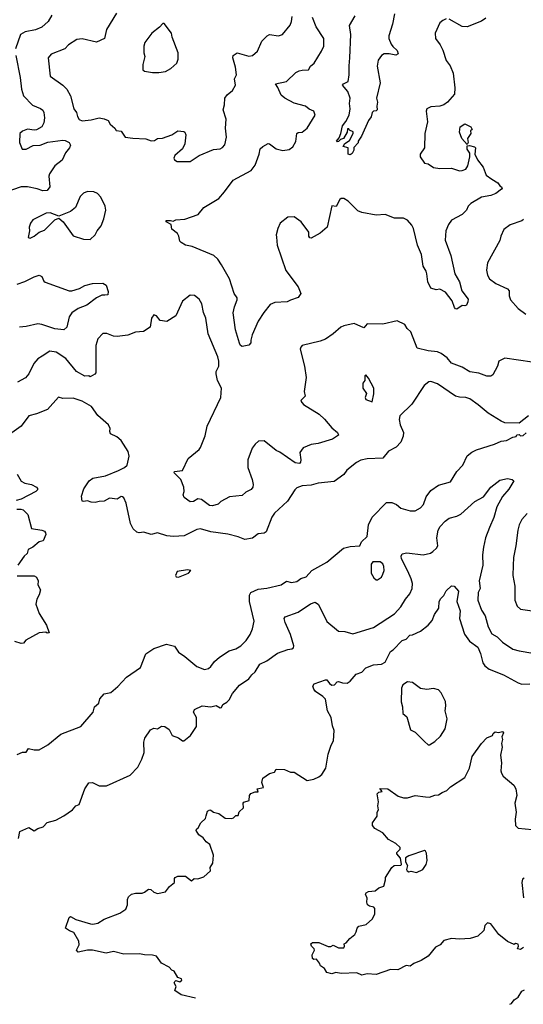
# Model space of a CAD drawing. Extents: x 1954683 to 2060285, y 904798 to 1016299.
# Tile 14 of 256: x 1974765 to 1978636, y 906739 to 914309. Entities that reach past the tile are written whole.
import ezdxf

# ---------------------------------------------------------------- set-up
doc = ezdxf.new("R2010")
doc.units = 0

msp = doc.modelspace()

# ---------------------------------------------------------------- linework, layer by layer
at = {"layer": '0CON10XD'}
for points in [[(1975012.5, 914345), (1974983.7, 914296.3), (1974935, 914252.5), (1974885, 914230.3), (1974806.2, 914215), (1974772, 914195), (1974733.5, 914085)], [(1975509.7, 914360.3), (1975432, 914235), (1975415.8, 914164.2), (1975355, 914136.7), (1975245, 914162), (1975205, 914158), (1975140, 914115), (1975112.5, 914085), (1975006.7, 914045), (1974984, 914015), (1975000, 913875), (1975095, 913805.8), (1975127.5, 913775), (1975154.3, 913725), (1975180, 913625), (1975201.2, 913595), (1975208, 913565), (1975221.3, 913541.3), (1975245, 913531.4), (1975315, 913538.6), (1975375, 913554.3), (1975415, 913546), (1975445, 913533.3), (1975461.2, 913505), (1975496.2, 913475), (1975506.4, 913456.4), (1975545, 913453.3), (1975575, 913406.7), (1975635, 913397.1), (1975734.4, 913394.4), (1975775, 913378), (1975800.5, 913379.5), (1975825, 913395.7), (1975861.2, 913398.8), (1975935, 913423.8), (1975980, 913455), (1976025, 913450), (1976035, 913443.3), (1976042, 913425), (1976034.2, 913355), (1976015, 913316.7), (1975956.7, 913265), (1975950, 913245), (1975955, 913232.5), (1975975, 913220), (1976075, 913220)], [(1977644.6, 914355), (1977631.1, 914275), (1977601.8, 914185), (1977603.1, 914165), (1977621.1, 914121.1), (1977632.1, 914102.1), (1977665, 914071.2), (1977673.3, 914046.7), (1977655, 914036.2), (1977605, 914045.8), (1977565, 914046), (1977545, 914034), (1977520.8, 913999.2), (1977512.6, 913952.6), (1977534.3, 913825), (1977506.2, 913705), (1977516, 913675), (1977508.8, 913645), (1977512.5, 913615), (1977505, 913607.5), (1977485, 913606.2), (1977475, 913596.7), (1977466.8, 913563.2), (1977446.5, 913533.5), (1977392, 913415), (1977367.5, 913375), (1977367, 913363), (1977333, 913327), (1977332.5, 913305), (1977319.3, 913280.7), (1977305, 913270), (1977290, 913275), (1977290, 913325), (1977250, 913335), (1977265, 913357.5), (1977298.8, 913381.2), (1977327.5, 913435), (1977326.7, 913446.7), (1977300, 913460), (1977295, 913470), (1977285, 913470), (1977282.5, 913445), (1977253, 913397), (1977231.2, 913388.8), (1977215, 913372.5), (1977205, 913370), (1977200, 913375), (1977219.5, 913400.5), (1977234, 913435), (1977245, 913492.5), (1977272.5, 913527.5), (1977296.2, 913575), (1977304.2, 913625), (1977300.6, 913665), (1977305.8, 913705), (1977287, 913757), (1977246.7, 913805), (1977252.7, 913817.3), (1977290, 913835), (1977298, 913885), (1977296.2, 913955), (1977302.9, 914015), (1977311.2, 914195), (1977299.2, 914265), (1977342, 914338)], [(1975785, 913903.8), (1975835, 913904), (1975885, 913910.8), (1975927.5, 913935), (1975972.5, 913975), (1975983.3, 914005), (1975983.3, 914055), (1975937.1, 914175), (1975932, 914205), (1975875, 914280), (1975865, 914280), (1975839.3, 914250.7), (1975780, 914205), (1975726.7, 914135), (1975718.8, 914105), (1975720, 914055), (1975727.5, 914025), (1975710.8, 913965), (1975711.2, 913925), (1975725, 913913.8), (1975785, 913903.8)], [(1978043.6, 914316.4), (1978016.4, 914303.6), (1977993.3, 914285), (1977958.8, 914205), (1977962, 914165), (1977996.5, 914116.5), (1978017.1, 914075), (1978042.5, 913995), (1978074.5, 913954.5), (1978097.2, 913897.2), (1978110.6, 913785), (1978105.8, 913735.8), (1978054, 913675), (1978025, 913655.8), (1977995, 913644.4), (1977925, 913638.8), (1977893.8, 913625), (1977888.8, 913605), (1977900, 913525), (1977878.8, 913435), (1977876, 913325), (1977843.8, 913275), (1977843.3, 913255), (1977875, 913206.7), (1977905, 913201.2), (1977945, 913174), (1977995, 913164), (1978085, 913168.8), (1978145, 913148), (1978165, 913150.8), (1978195, 913161.2), (1978210, 913185), (1978224, 913255), (1978223.9, 913283.9), (1978203.8, 913315), (1978205, 913340), (1978221.7, 913341.7), (1978261.7, 913331.7), (1978267.5, 913325), (1978263.3, 913275), (1978283, 913233), (1978326.2, 913175), (1978351.2, 913115), (1978392.9, 913082.9), (1978441.2, 913055), (1978455, 913032.5), (1978467.5, 913025), (1978472.5, 913015), (1978467.5, 913005), (1978425, 912974), (1978385, 912958), (1978315, 912944.3), (1978232, 912895), (1978212.5, 912875), (1978200, 912845), (1978165, 912810.8), (1978083.3, 912766.7), (1978060, 912735), (1978040.6, 912685), (1978035.6, 912615), (1978077.7, 912495), (1978109.6, 912355), (1978144, 912295), (1978163.1, 912225), (1978210.7, 912160.7), (1978210.6, 912139.4), (1978198.8, 912115), (1978185, 912108.8), (1978165, 912111.2), (1978125.7, 912084.3), (1978115, 912086), (1978105.6, 912095.6), (1978088.7, 912148.7), (1978036.7, 912215), (1977995, 912236.7), (1977965, 912233.3), (1977924, 912244), (1977900.8, 912295), (1977894.4, 912354.4), (1977890, 912375), (1977865.8, 912415), (1977854.4, 912505), (1977823.5, 912575), (1977792.7, 912705), (1977779.9, 912729.9), (1977745, 912766.9), (1977715, 912782.2), (1977645, 912784.5), (1977575, 912810.6), (1977505, 912805.8), (1977395, 912826.7), (1977365, 912840), (1977288.8, 912915), (1977255, 912933.8), (1977235, 912933.8), (1977225, 912926.2), (1977197, 912873), (1977165, 912877.5), (1977128, 912715), (1977075, 912669.2), (1977005, 912630), (1976995, 912632.5), (1976987.5, 912645), (1976987.5, 912675), (1976927.5, 912755), (1976875, 912793.3), (1976825, 912792), (1976766.2, 912745), (1976748.8, 912705), (1976736.7, 912655), (1976738.3, 912638.3), (1976743.8, 912575), (1976810.9, 912380.9), (1976905.8, 912255), (1976926.2, 912203.8), (1976906.1, 912173.9), (1976845, 912154), (1976820.5, 912139.5), (1976725, 912136), (1976690.3, 912119.7), (1976641.2, 912058.8), (1976598.8, 911991.2), (1976552.7, 911887.3), (1976540, 911845), (1976541.4, 911825), (1976525, 911806.5), (1976475, 911797.2), (1976462.1, 911805), (1976452.9, 911822.9), (1976423.8, 911925), (1976406.7, 912055), (1976415, 912102.5), (1976435.7, 912155), (1976435, 912170), (1976414.1, 912204.1), (1976377.9, 912317.9), (1976315, 912423.3), (1976287.4, 912467.4), (1976255.7, 912495.7), (1976090, 912565), (1976040, 912575), (1976006.2, 912595), (1975995.8, 912605.8), (1975988.1, 912645), (1975977.5, 912665), (1975935, 912697.5), (1975930, 912735), (1975890, 912755), (1975890, 912765), (1975925, 912766.2), (1975945, 912760), (1975965, 912771.2), (1976034.2, 912775.8), (1976137.3, 912812.7), (1976180, 912865), (1976296, 912935), (1976340, 912985), (1976405, 913075.8), (1976545, 913150.8), (1976575, 913190), (1976605.5, 913275), (1976613.8, 913316.2), (1976633.3, 913335), (1976675, 913357.5), (1976685, 913356), (1976735, 913315.6), (1976787.1, 913302.9), (1976835, 913311.9), (1976865, 913330.8), (1976886.2, 913373.8), (1976895, 913433.8), (1976905, 913440.8), (1976935, 913443.8), (1976975, 913476.2), (1977036.2, 913575), (1977025.8, 913605.8), (1976990.8, 913620.8), (1976962.5, 913645), (1976875, 913668.2), (1976801.4, 913705), (1976775, 913728.8), (1976748.5, 913788.5), (1976730, 913815), (1976815.3, 913834.7), (1976887.6, 913902.4), (1976913.3, 913915), (1976935, 913921.4), (1976985, 913922.9), (1976998.9, 913951.1), (1977028.5, 913975), (1977085, 914066), (1977102.2, 914105), (1977103.6, 914165), (1977044.6, 914255), (1977014.6, 914325)], [(1976075, 913220), (1976145, 913263.8), (1976255, 913312), (1976305, 913316.2), (1976323.9, 913326.1), (1976342.3, 913347.7), (1976354.3, 913405.7), (1976345.7, 913475), (1976350.8, 913545), (1976329.2, 913615), (1976339.2, 913655), (1976342.5, 913705), (1976359.1, 913730.9), (1976401.2, 913765), (1976424.2, 913805.8), (1976415.7, 913855), (1976430, 913885), (1976423.9, 913945), (1976403.5, 914015), (1976404.2, 914035), (1976435, 914053.5), (1976525, 914030), (1976553.3, 914035), (1976593.6, 914066.4), (1976625.6, 914144.4), (1976665.6, 914184.4), (1976685, 914194.2), (1976754.4, 914184.4), (1976785.4, 914194.6), (1976842.6, 914267.4), (1976853.1, 914295), (1976858.9, 914335)], [(1978348.8, 914321.2), (1978315, 914298.8), (1978205, 914253.1), (1978165, 914256), (1978065, 914313.8)], [(1974734.4, 914035), (1974768.2, 913865), (1974779.1, 913775), (1974793.3, 913725), (1974862.5, 913652.5), (1974924.1, 913625.9), (1974943.1, 913613.1), (1974949.6, 913595), (1974956.3, 913553.7), (1974950.6, 913515), (1974934.3, 913485), (1974895, 913462.9), (1974875, 913460), (1974825, 913468.5), (1974785, 913451.8), (1974765.5, 913435), (1974761.9, 913365), (1974783.3, 913315), (1974815, 913312.9), (1974868.5, 913341.5), (1974922.5, 913345), (1974981.7, 913368.3), (1975095, 913382.7), (1975115, 913380.9), (1975144.2, 913365), (1975154.2, 913345), (1975148.6, 913325), (1975115.5, 913285), (1975091.7, 913228.3), (1975035.5, 913185), (1974994.5, 913125), (1974987.8, 913105), (1974996.8, 913025), (1974975.5, 912995), (1974942.3, 912992.2), (1974899, 913009), (1974824.6, 913025.4), (1974775, 913023.1), (1974642.6, 912977.4)], [(1978205, 913350), (1978163.8, 913395), (1978144.4, 913444.4), (1978150, 913485), (1978185, 913508.6), (1978233.3, 913485), (1978242.5, 913465), (1978230, 913455), (1978232.5, 913435), (1978207.5, 913395), (1978212.5, 913365), (1978205, 913350)], [(1975305, 912620), (1975344, 912655), (1975358.8, 912685), (1975391.2, 912725), (1975412.3, 912777.7), (1975425.7, 912845), (1975422, 912875), (1975388.8, 912945), (1975362.9, 912972.9), (1975333.8, 912986.2), (1975285, 912988), (1975254.1, 912975.9), (1975230.3, 912949.7), (1975192.5, 912865), (1975155, 912835.8), (1975065, 912797.5), (1975000, 912825), (1974968.3, 912821.7), (1974865, 912770), (1974846.7, 912745), (1974836.7, 912715), (1974840, 912685), (1974830, 912635), (1974845, 912630), (1974875, 912644), (1974914.3, 912675.7), (1974955, 912691.4), (1975035, 912770), (1975065, 912782.5), (1975098.8, 912755), (1975175, 912646.7), (1975255, 912621.2), (1975305, 912620)], [(1978638.1, 912771.9), (1978625, 912762.2), (1978535, 912730.8), (1978486.7, 912695), (1978462.5, 912645), (1978455, 912612.5), (1978360.9, 912439.1), (1978352.7, 912382.7), (1978360, 912345), (1978377, 912317), (1978425, 912282), (1978515, 912241.2), (1978528, 912225), (1978527.5, 912185), (1978537.1, 912155), (1978595, 912088.6), (1978654.6, 912044.6)], [(1974745.6, 912275.6), (1974805, 912295.3), (1974875, 912333.1), (1974915, 912345.5), (1974935.7, 912335), (1974950, 912300), (1974960.9, 912290.9), (1975144.3, 912224.3), (1975165.5, 912224.5), (1975225, 912241.9), (1975265, 912264.3), (1975325, 912280.6), (1975403.9, 912283.9), (1975428.8, 912268.8), (1975445, 912220), (1975441.2, 912195), (1975418.8, 912191.2), (1975395, 912190), (1975355, 912171.9), (1975279.4, 912115), (1975215, 912087.5), (1975165.5, 912055), (1975143.9, 912025), (1975125.7, 911944.2), (1975105, 911925.6), (1975035, 911932.2), (1974935, 911966.7), (1974905, 911970.5), (1974815, 911950), (1974764, 911946)], [(1978705, 911676.7), (1978495, 911706.7), (1978447, 911683), (1978436.2, 911645), (1978401.7, 911578.3), (1978385, 911568.8), (1978355, 911568.6), (1978295, 911590.8), (1978225, 911602.5), (1978165, 911637.1), (1978085, 911668.1), (1978049.4, 911709.4), (1978005, 911741.9), (1977975, 911754.5), (1977904.5, 911764.5), (1977820, 911785), (1977770.5, 911910.5), (1977744.2, 911934.2), (1977725, 911966.7), (1977665, 911994), (1977555, 911968.6), (1977435, 911970), (1977409.7, 911940.3), (1977335, 911974.2), (1977255, 911955.7), (1977232, 911945), (1977175, 911894.3), (1977115, 911853.3), (1977075, 911837.1), (1976936.4, 911803.6), (1976925, 911792.5), (1976920, 911775), (1976954.3, 911644.3), (1976967, 911557), (1976951.2, 911451.2), (1976958.8, 911415), (1976927.5, 911385), (1976925.8, 911375), (1976945, 911350), (1977066.6, 911276.6), (1977108, 911238), (1977165, 911172.5), (1977206.7, 911135), (1977216.2, 911115), (1977170, 911085), (1977059.1, 911050.9), (1977005, 911044), (1976942.7, 911017.3), (1976917.3, 910982.7), (1976926.4, 910925), (1976923.5, 910906.5), (1976915, 910897.1), (1976881.2, 910901.2), (1976765, 910983.1), (1976735, 910996.9), (1976645, 911071.4), (1976601.2, 911068.8), (1976573.4, 911046.6), (1976550.8, 911015), (1976519.2, 910925), (1976519.2, 910865), (1976552, 910775), (1976560, 910735), (1976556.7, 910715), (1976545, 910696.7), (1976502.7, 910677.3), (1976475, 910650), (1976378.3, 910641.7), (1976310, 910605), (1976290, 910585), (1976247.7, 910572.3), (1976222.5, 910575), (1976161.4, 910621.4), (1976135, 910624.2), (1976100, 910605), (1976075, 910602.2), (1976028.8, 910635), (1976020, 910655), (1976028.8, 910681.2), (1976027.5, 910715), (1976004.3, 910774.3), (1975952.5, 910825), (1975955, 910836.2), (1976015, 910842.5), (1976060, 910935), (1976145, 911004), (1976155, 911018.8), (1976189.2, 911110.8), (1976205.4, 911185), (1976310.9, 911405), (1976315.6, 911475), (1976284.3, 911535), (1976273.9, 911586.1), (1976274, 911605), (1976294.2, 911645.8), (1976295.6, 911685), (1976287.4, 911717.4), (1976214.3, 911895), (1976195.7, 912015), (1976178.3, 912058.3), (1976164.3, 912125), (1976145, 912161.2), (1976107.9, 912187.9), (1976075, 912191.2), (1976015.8, 912145), (1975965, 912032.5), (1975895, 911987.5), (1975845, 911997.5), (1975815, 912032.5), (1975795, 912040), (1975777.5, 912015), (1975768, 911945), (1975717.2, 911912.8), (1975655, 911907), (1975595, 911884.2), (1975515, 911873.5), (1975485.5, 911875.5), (1975435, 911896.7), (1975404.1, 911895.9), (1975366.2, 911855), (1975348.8, 911805), (1975348.8, 911595), (1975342.5, 911585), (1975306.4, 911563.6), (1975295, 911571.2), (1975265, 911568.1), (1975200, 911605), (1975119.2, 911705), (1975045, 911751.8), (1974995, 911760.8), (1974937.1, 911722.9), (1974905, 911701.2), (1974873.5, 911666.5), (1974835, 911586.2), (1974810, 911555), (1974746.9, 911523.1)], [(1977475, 911370), (1977487.7, 911432.3), (1977485.8, 911475), (1977445, 911552.5), (1977425, 911577.5), (1977418.3, 911571.7), (1977417.5, 911535), (1977402, 911515), (1977401.2, 911475), (1977430, 911435), (1977420, 911405), (1977425, 911390), (1977475, 911370)], [(1978675, 911263.8), (1978605, 911207.5), (1978495, 911209.4), (1978465, 911221.4), (1978364.6, 911284.6), (1978289.3, 911349.3), (1978225, 911393.1), (1978195, 911404.4), (1978145, 911406.5), (1978115, 911415.5), (1977975, 911508.6), (1977925, 911526.2), (1977910, 911525), (1977874.4, 911495.6), (1977777.9, 911352.1), (1977686.1, 911263.9), (1977682, 911235), (1977688, 911195), (1977714.4, 911135), (1977712.7, 911107.3), (1977695, 911060), (1977657.9, 911022.1), (1977598.3, 910991.7), (1977555, 910939.2), (1977435, 910932.2), (1977387.6, 910922.4), (1977354.5, 910905.5), (1977280, 910845), (1977255, 910812), (1977182.1, 910757.9), (1977060, 910745), (1977005, 910730), (1976935, 910725.5), (1976895, 910709.2), (1976879.2, 910695), (1976822.4, 910607.6), (1976723.8, 910515), (1976703.8, 910485), (1976657.9, 910372.1), (1976645, 910362.5), (1976596.7, 910355), (1976555, 910322.2), (1976495, 910311.8), (1976445, 910333.8), (1976365, 910352.7), (1976235, 910372.3), (1976154.3, 910395.7), (1976125, 910390.6), (1976028.9, 910341.1), (1975946.2, 910336.2), (1975895, 910341.4), (1975825, 910364.2), (1975775, 910352.1), (1975718.3, 910368.3), (1975682.9, 910362.9), (1975665, 910370), (1975636.7, 910395), (1975615.6, 910435.6), (1975582.7, 910592.7), (1975565, 910632.5), (1975555, 910640), (1975545, 910642.5), (1975515, 910624), (1975455, 910631.2), (1975415, 910607.5), (1975375, 910606), (1975345, 910597.5), (1975315, 910599.2), (1975285, 910609.2), (1975255, 910603.8), (1975245, 910607.5), (1975240, 910645), (1975257.7, 910702.3), (1975298.8, 910765), (1975327.5, 910785), (1975425, 910803.1), (1975525, 910843.8), (1975570.8, 910865), (1975590.6, 910885), (1975605.7, 910954.3), (1975599.1, 910989.1), (1975543.3, 911075), (1975512.3, 911102.3), (1975462.5, 911125), (1975457.9, 911142.1), (1975460, 911165), (1975447.1, 911195), (1975366.4, 911266.4), (1975317.5, 911335), (1975245, 911375.6), (1975175, 911400.6), (1975095, 911396.7), (1975063, 911407), (1974977.3, 911312.7), (1974895, 911280), (1974835, 911263.8), (1974775.6, 911184.4), (1974705, 911134)], [(1974745, 908658.8), (1974785, 908676.7), (1974815, 908677.5), (1974833, 908707), (1974875, 908696.2), (1974915, 908696.2), (1974980, 908735), (1975080, 908815), (1975233.3, 908875), (1975330, 908985), (1975340, 909025), (1975372.5, 909055), (1975381.7, 909088.3), (1975413.3, 909125), (1975465, 909137.5), (1975518.3, 909181.7), (1975585, 909253.3), (1975692.7, 909327.3), (1975735, 909433.3), (1975794.4, 909475.6), (1975892.7, 909507.3), (1975955, 909493.3), (1975985.8, 909445.8), (1976035, 909414.2), (1976125, 909336.2), (1976185, 909313.8), (1976215, 909321.2), (1976235, 909336.7), (1976261.2, 909375), (1976301.3, 909408.7), (1976374.3, 909455.7), (1976425, 909471.2), (1976465.6, 909494.4), (1976504.4, 909535.6), (1976536.5, 909583.5), (1976552.9, 909625), (1976565.8, 909685), (1976531.5, 909835), (1976530, 909885), (1976542.5, 909905), (1976598.9, 909931.1), (1976665, 909939.4), (1976775, 909964.4), (1976815, 909992), (1976855, 909981.4), (1976895, 909988.6), (1976925, 910011.9), (1976965.8, 910025), (1977009.2, 910075), (1977125, 910138.6), (1977253.3, 910245), (1977305, 910260), (1977380, 910265), (1977392.5, 910295), (1977436.7, 910335), (1977446.9, 910425), (1977475, 910483.3), (1977585, 910596.2), (1977625, 910596.2), (1977660.7, 910580.7), (1977694.1, 910554.1), (1977765, 910532.9), (1977805, 910534.2), (1977844.5, 910555.5), (1977867.8, 910582.2), (1977888.8, 910641.2), (1977925, 910690), (1977985, 910730), (1978075, 910755.8), (1978124.2, 910835), (1978171.4, 910885), (1978204.4, 910955.6), (1978241.2, 910985), (1978276.7, 911003.3), (1978415, 911045.7), (1978465, 911069.2), (1978507.5, 911075), (1978555, 911100), (1978580, 911105), (1978585, 911117.5), (1978605, 911120), (1978615, 911110), (1978635, 911113.3), (1978658.3, 911131.7)], [(1974745, 910814), (1974775, 910762), (1974805.3, 910745.3), (1974855.6, 910735.6), (1974894.2, 910715), (1974900.8, 910705), (1974900.8, 910695), (1974889.3, 910680.7), (1974775, 910622), (1974737, 910613)], [(1974756.2, 908015), (1974765, 908067.5), (1974835, 908098.8), (1974875, 908073.3), (1974905, 908091.2), (1974945, 908103.3), (1974975, 908138), (1975042.5, 908155), (1975102.7, 908187.3), (1975171.2, 908235), (1975195.9, 908264.1), (1975222.5, 908275), (1975266, 908395), (1975295, 908442.5), (1975325, 908443.3), (1975375, 908418.8), (1975431.4, 908418.6), (1975615, 908500.8), (1975672.5, 908562.5), (1975704, 908625), (1975721.2, 908675), (1975720, 908755), (1975726, 908785), (1975771.2, 908848.8), (1975795, 908861.2), (1975825, 908857.5), (1975855, 908876.2), (1975880, 908875), (1975912.3, 908852.3), (1975937.5, 908805), (1975985, 908788), (1976015, 908764), (1976025.5, 908764.5), (1976078.6, 908805), (1976124.2, 908875), (1976124.4, 908945), (1976100, 908985), (1976107.5, 909005), (1976166.1, 909033.9), (1976235, 909025.8), (1976275.7, 909035.7), (1976305, 909018.8), (1976315, 909020), (1976326.7, 909045), (1976357.3, 909062.7), (1976375, 909081.2), (1976401.3, 909128.7), (1976455, 909192.5), (1976525, 909240.8), (1976547.8, 909272.2), (1976575, 909294.2), (1976611.4, 909355), (1976665, 909380.6), (1976745, 909439.1), (1976825, 909468.1), (1976856.8, 909473.2), (1976869.7, 909480.3), (1976870.6, 909495), (1976845, 909582), (1976804.3, 909675), (1976798.6, 909705), (1976805, 909717.1), (1976905, 909753.8), (1977001.1, 909818.9), (1977035, 909830), (1977062, 909812), (1977125, 909682.9), (1977215, 909607.1), (1977265, 909604.4), (1977325, 909588.5), (1977485, 909636.7), (1977645, 909740.6), (1977694.4, 909795), (1977730.5, 909855), (1977764, 909896), (1977780.3, 909935), (1977783.3, 909975), (1977775, 910010.8), (1977748.5, 910068.5), (1977700.3, 910165), (1977697.5, 910185), (1977705, 910202.9), (1977739.3, 910209.3), (1977865, 910194.6), (1977922.1, 910207.9), (1977940.5, 910219.5), (1977969.2, 910245), (1977979.4, 910265), (1977970, 910325), (1977981.8, 910385), (1977997.8, 910412.2), (1978035.6, 910454.4), (1978065, 910477.5), (1978125, 910493.1), (1978155, 910507.8), (1978264.3, 910605), (1978329.7, 910640.3), (1978385, 910715.8), (1978455, 910768.8), (1978515, 910782.5), (1978550, 910775), (1978562.5, 910765), (1978525, 910700), (1978476.2, 910643.8), (1978431.5, 910565), (1978408.8, 910481.2), (1978375, 910405.7), (1978345.6, 910325), (1978330.6, 910255), (1978322.5, 910195), (1978325.6, 910115), (1978297.5, 909995), (1978303.3, 909935), (1978288, 909905), (1978286.5, 909845), (1978315, 909768.8), (1978342.9, 909725), (1978365, 909641.2), (1978395, 909588), (1978435, 909563.1), (1978475, 909524.3), (1978555, 909470.6), (1978605, 909455.8), (1978709.1, 909439.1)], [(1974742.5, 910545), (1974773.9, 910546.1), (1974790, 910540), (1974828, 910505), (1974856, 910396), (1974935, 910383.8), (1974955.7, 910375.7), (1974963.3, 910365), (1974965, 910350), (1974945, 910302.5), (1974915, 910293.8), (1974865, 910252.5), (1974830.8, 910235), (1974821.4, 910205), (1974800, 910185), (1974750, 910115)], [(1978665, 910512.5), (1978624.3, 910465.7), (1978604, 910425), (1978592.9, 910385), (1978579.4, 910265), (1978560.6, 910175), (1978556.8, 910113.2), (1978554.4, 910035), (1978570, 909955), (1978571.2, 909845), (1978589.5, 909799.5), (1978615, 909776.7), (1978811.7, 909748.3)], [(1977515, 910003.3), (1977545, 910023.3), (1977556.7, 910045), (1977566.2, 910075), (1977563.3, 910105), (1977556.7, 910125), (1977535, 910140), (1977478.3, 910141.7), (1977466.7, 910123.3), (1977466.7, 910055), (1977487, 910017), (1977505, 910003.3), (1977515, 910003.3)], [(1974745, 910033.3), (1974875, 910033.3), (1974893.6, 910023.6), (1974906.2, 909995), (1974903.8, 909965), (1974923.3, 909925), (1974913.9, 909886.1), (1974896.1, 909853.9), (1974888, 909815), (1974915, 909743.3), (1974970.8, 909655), (1974990, 909595), (1974976.4, 909593.6), (1974965, 909600), (1974915, 909595.8), (1974811.3, 909538.7), (1974793.6, 909516.4), (1974776, 909514), (1974727.2, 909527.2)], [(1975985, 910024.2), (1976062.5, 910055), (1976080, 910075), (1976055, 910080), (1975973.9, 910066.1), (1975963.3, 910035), (1975967.5, 910025), (1975985, 910024.2)], [(1976115, 906785.5), (1976005, 906812.5), (1975957.5, 906845), (1975966.7, 906875), (1975952.5, 906905), (1975957.5, 906915), (1975965, 906922.5), (1975995, 906912.5), (1976010, 906925), (1976007.5, 906935), (1975980, 906945), (1975952.5, 906995), (1975935, 907002.5), (1975912.5, 907025), (1975855.8, 907055.8), (1975815, 907110), (1975785, 907118), (1975725, 907118.8), (1975685, 907126), (1975565, 907124.2), (1975485, 907146.2), (1975428.3, 907131.7), (1975324.1, 907155.9), (1975285, 907156), (1975215, 907140), (1975201.2, 907155), (1975221.2, 907195), (1975218.8, 907225), (1975181.2, 907291.2), (1975147.5, 907305), (1975117.5, 907325), (1975143.6, 907406.4), (1975155, 907414.2), (1975195, 907390), (1975307.7, 907357.7), (1975325.9, 907354.1), (1975365, 907363.3), (1975415, 907393.8), (1975535, 907440), (1975579.5, 907470.5), (1975593.8, 907505), (1975594, 907545), (1975601.2, 907565), (1975625, 907586.2), (1975655, 907593.8), (1975706.4, 907593.6), (1975725, 907600), (1975755, 907623.8), (1975771.7, 907621.7), (1975795, 907600), (1975825, 907590), (1975886.4, 907603.6), (1975916.7, 907645), (1975953.3, 907675), (1975954, 907705), (1975960, 907715), (1975980, 907725), (1976040, 907725), (1976085, 907687.5), (1976105, 907706.7), (1976135, 907703.3), (1976181.2, 907718.8), (1976230, 907765), (1976228.3, 907791.7), (1976250, 907825), (1976253.8, 907885), (1976225, 907966.7), (1976198.3, 907988.3), (1976175, 908020), (1976140.7, 908040.7), (1976120, 908075), (1976122.5, 908085), (1976137.5, 908095), (1976155.9, 908134.1), (1976193, 908167), (1976198.3, 908188.3), (1976207.5, 908225), (1976225, 908233.3), (1976235, 908232.5), (1976255, 908216.7), (1976295, 908206.7), (1976345, 908170), (1976395, 908166.7), (1976408.3, 908171.7), (1976425, 908190), (1976445, 908190), (1976450.8, 908219.2), (1976485, 908250), (1976482.5, 908285), (1976487, 908293), (1976527.5, 908305), (1976530, 908345), (1976540.7, 908359.3), (1976575, 908372.5), (1976597, 908373), (1976590, 908395), (1976637.5, 908405), (1976626.7, 908445), (1976633.6, 908476.4), (1976685, 908513.3), (1976722.5, 908525), (1976735, 908547.5), (1976800, 908545), (1976845, 908524.2), (1976875, 908523.8), (1976975, 908460.6), (1977025, 908470.5), (1977065, 908488.1), (1977087.1, 908505), (1977116.7, 908555), (1977135, 908662.5), (1977158.3, 908731.7), (1977176, 908765), (1977183, 908843), (1977168.8, 908878.8), (1977158.1, 908945), (1977129.4, 908995), (1977114.2, 909085), (1977095.8, 909105), (1977039.2, 909145), (1977025, 909161.2), (1977018, 909185), (1977028, 909202), (1977115, 909233.3), (1977125, 909232.5), (1977146.7, 909205), (1977165, 909193.8), (1977183.6, 909196.4), (1977205, 909217.5), (1977215, 909220), (1977245, 909210), (1977281.7, 909208.3), (1977305.9, 909224.1), (1977352.1, 909277.9), (1977395, 909293.8), (1977425, 909326.2), (1977485, 909348.8), (1977545, 909353.8), (1977575, 909370), (1977615, 909452.5), (1977635.7, 909464.3), (1977705, 909536.7), (1977735, 909546.7), (1977764.1, 909575.9), (1977785, 909580), (1977845, 909608.8), (1977903.3, 909655), (1977935, 909690), (1977954.2, 909735), (1977985.8, 909785), (1977989.2, 909835), (1978001.1, 909858.9), (1978025, 909881.2), (1978042.6, 909917.4), (1978083.1, 909956.9), (1978105, 909954.4), (1978136.9, 909915), (1978125.5, 909835), (1978150.5, 909765), (1978144.5, 909705), (1978184, 909586), (1978221.3, 909531.3), (1978285.5, 909485), (1978306.7, 909435), (1978324.5, 909364.5), (1978340.6, 909340.6), (1978374, 909315), (1978483.4, 909273.4), (1978595, 909209.4), (1978625, 909201.1), (1978685, 909201.8)], [(1977915, 908733.8), (1977955, 908760), (1977998.3, 908801.7), (1978034.3, 908855.7), (1978050.5, 908935), (1978035.7, 908994.3), (1978040.8, 909035), (1978037.2, 909067.2), (1978004.2, 909135), (1977985, 909155.6), (1977945, 909166.5), (1977895, 909158.6), (1977845, 909168), (1977785, 909212.5), (1977745, 909218.8), (1977710, 909195), (1977700.5, 909169.5), (1977698, 909065), (1977708, 909025), (1977710, 908975), (1977739.5, 908949.5), (1977769.7, 908849.7), (1977805, 908832.5), (1977875, 908758.8), (1977905, 908733.8), (1977915, 908733.8)], [(1978636.7, 907175), (1978615, 907161.2), (1978590, 907165), (1978600, 907185), (1978595, 907202.5), (1978575, 907206.2), (1978565, 907200), (1978515, 907222.5), (1978446.7, 907276.7), (1978385, 907356.7), (1978360, 907365), (1978341.2, 907345), (1978333.6, 907306.4), (1978285, 907263.8), (1978226.1, 907243.9), (1978145, 907238.8), (1978085, 907244), (1978025, 907230), (1977996.7, 907195), (1977961.7, 907178.3), (1977905, 907108.8), (1977850, 907075), (1977795, 907053.3), (1977767.3, 907032.7), (1977735, 907037.5), (1977670, 907005), (1977615, 907006.2), (1977505, 906968), (1977436.4, 906973.6), (1977395, 906963.3), (1977355, 906980), (1977235, 906976), (1977195, 906983.3), (1977165, 906973.8), (1977125, 906983.3), (1977106.7, 907015), (1977076.7, 907035), (1977070, 907055), (1977046.4, 907086.4), (1977025, 907083.3), (1977015, 907090), (1977011.7, 907118.3), (1977030, 907155), (1977027.5, 907165), (1977006.7, 907185), (1977003.3, 907205), (1977015, 907213.3), (1977064, 907214), (1977136.4, 907183.6), (1977156.1, 907183.9), (1977175, 907192.5), (1977215, 907172.5), (1977256.1, 907173.9), (1977262.5, 907185), (1977260, 907205), (1977275, 907212.5), (1977302.5, 907245), (1977340, 907275), (1977351.2, 907295), (1977357.5, 907325), (1977370.7, 907339.3), (1977427.7, 907352.3), (1977477.5, 907395), (1977493.3, 907435), (1977493.3, 907475), (1977486.1, 907486.1), (1977453, 907493), (1977437.5, 907505), (1977432, 907525), (1977435.9, 907555.9), (1977423.3, 907585), (1977426.7, 907595), (1977445, 907606.2), (1977498, 907612), (1977525, 907633.3), (1977563, 907647), (1977577.5, 907695), (1977577.5, 907715), (1977625, 907790), (1977643, 907807), (1977695, 907810), (1977700, 907815), (1977691.7, 907861.7), (1977662.5, 907895), (1977663, 907907), (1977688.3, 907931.7), (1977690, 907945), (1977656.1, 907976.1), (1977600, 908005), (1977555, 908057.5), (1977495, 908090), (1977477.5, 908115), (1977477.5, 908135), (1977512.5, 908185), (1977512.5, 908215), (1977522.5, 908235), (1977516.7, 908265), (1977523.8, 908295), (1977513.6, 908356.4), (1977525, 908370), (1977550, 908375), (1977531.7, 908398.3), (1977595, 908396.7), (1977675, 908338.6), (1977715, 908325.6), (1977745, 908326.7), (1977805, 908345.4), (1977884.3, 908334.3), (1977915, 908332), (1977955, 908345.8), (1977985, 908348.8), (1978011.7, 908368.3), (1978047.3, 908382.7), (1978075, 908410), (1978185, 908483.8), (1978222.5, 908555), (1978242, 908645), (1978313.3, 908745), (1978355, 908786.7), (1978400, 908805), (1978405, 908820), (1978420, 908835), (1978445, 908827.5), (1978475, 908837.5), (1978482.5, 908825), (1978470, 908795), (1978476, 908775), (1978468.8, 908745), (1978472.5, 908715), (1978460, 908655), (1978468, 908595), (1978464, 908535), (1978468, 908515), (1978482.1, 908492.1), (1978563.8, 908425), (1978578.8, 908395), (1978586.2, 908345), (1978570.8, 908285), (1978581.1, 908215), (1978573.2, 908163.2), (1978575.8, 908115), (1978595, 908094.3), (1978703.8, 908083.8)], [(1977815, 907753.3), (1977864.1, 907775.9), (1977890, 907815), (1977895.8, 907845), (1977891.2, 907901.2), (1977885, 907917.5), (1977875, 907922.5), (1977755, 907880), (1977730, 907865), (1977730, 907835), (1977746.7, 907805), (1977737.5, 907775), (1977742.5, 907765), (1977755, 907757.5), (1977775, 907762.5), (1977815, 907753.3)], [(1978642.3, 907707.7), (1978628.3, 907701.7), (1978623.9, 907676.1), (1978637, 907557)], [(1978532.9, 906739), (1978544.2, 906745.8), (1978565, 906773.8), (1978596.7, 906795), (1978625, 906840), (1978645, 906850)]]:
    msp.add_lwpolyline(points, dxfattribs=at)

doc.saveas('drawing.dxf')
